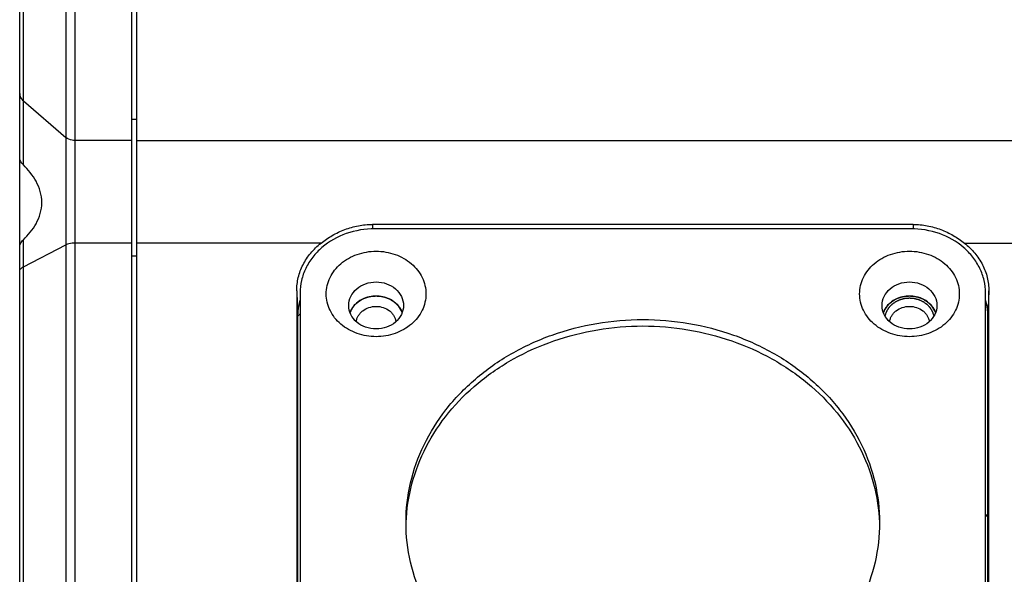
# Model space of a CAD drawing. Header units: millimetres. Extents: x 44 to 322, y 46 to 244.
# Tile 11 of 39: x 68 to 88, y 168 to 179. Entities that reach past the tile are written whole.
import ezdxf

# ---------------------------------------------------------------- set-up
doc = ezdxf.new("R2010")
doc.units = ezdxf.units.MM
doc.header["$LTSCALE"] = 23.1
doc.layers.add('00_COMPONENTS', color=7, linetype='CONTINUOUS')

msp = doc.modelspace()

# ---------------------------------------------------------------- linework, layer by layer
at = {"layer": '00_COMPONENTS'}
for p, q in [((70.3122, 157.3017), (70.3122, 200.5517)), ((69.0658, 200.3017), (69.0658, 157.3517)), ((70.2122, 157.3017), (70.2122, 200.3017)), ((68.889, 200.2285), (68.889, 157.3517)), ((68.0354, 176.5525), (68.0354, 197.6337)), ((67.9622, 174.9156), (67.9622, 197.4319)), ((68.0354, 177.835), (68.889, 177.1033)), ((70.2122, 177.4695), (70.3122, 177.4695)), ((70.2122, 177.0406), (69.0658, 177.0406)), ((70.3122, 177.041), (97.3587, 177.041)), ((75.0372, 175.3568), (75.0372, 175.2683)), ((85.8872, 175.3568), (75.0372, 175.3568)), ((85.8372, 175.2697), (75.0872, 175.2697)), ((85.8872, 175.3568), (85.8872, 175.2683)), ((68.0354, 157.3517), (68.0354, 175.0485)), ((67.9622, 157.3017), (67.9622, 174.8999)), ((68.0354, 174.5049), (68.889, 174.9445)), ((70.2122, 174.9823), (69.0658, 174.9823)), ((74.008, 174.9827), (70.3122, 174.9827)), ((86.9164, 174.9827), (97.3587, 174.9827)), ((70.2122, 174.7251), (70.3122, 174.7251)), ((73.5198, 174.0268), (73.5372, 173.5118)), ((73.5198, 174.0268), (73.5198, 164.7266)), ((87.4047, 174.0268), (87.3872, 173.5118)), ((87.4047, 164.7266), (87.4047, 174.0268)), ((73.5872, 173.984), (73.5872, 164.3432)), ((87.3372, 164.3432), (87.3372, 173.984)), ((73.5372, 173.5118), (73.5872, 173.5618)), ((73.5372, 173.5118), (73.5372, 164.5304)), ((87.3872, 164.5304), (87.3872, 173.5118)), ((87.3372, 169.4927), (87.3872, 169.5427))]:
    msp.add_line(p, q, dxfattribs=at)
for centre, radius, start, end in [((74.6509, 173.5111), 1.1136, 162.78104, 179.96163), ((75.1122, 173.2775), 0.6415, 88.05705, 91.94295), ((85.8122, 173.2775), 0.6415, 88.05705, 91.94295), ((86.2736, 173.5111), 1.1136, 0.03837, 17.21896)]:
    msp.add_arc(centre, radius, start, end, dxfattribs=at)
for points, knots in [([(67.9622, 177.9865), (67.9622, 177.9584), (67.976, 177.9003), (68.0131, 177.8541), (68.0354, 177.835)], [0, 0, 0, 0, 0.4884998, 1, 1, 1, 1]), ([(69.0658, 177.0406), (69.0495, 177.0406), (68.9864, 177.0457), (68.9246, 177.0728), (68.889, 177.1033)], [0, 0, 0, 0, 0.2578842, 1, 1, 1, 1]), ([(68.0354, 176.5525), (68.0242, 176.5637), (67.9867, 176.6071), (67.9622, 176.6647), (67.9622, 176.7064)], [0, 0, 0, 0, 0.2757469, 1, 1, 1, 1]), ([(68.0354, 175.0485), (68.1345, 175.1435), (68.2706, 175.3089), (68.3845, 175.5724), (68.4178, 175.7958), (68.3843, 176.0198), (68.2702, 176.2861), (68.1343, 176.4547), (68.0354, 176.5525)], [0, 0, 0, 0, 0.2397516, 0.3668728, 0.4975806, 0.6287441, 0.757025, 1, 1, 1, 1]), ([(75.0872, 175.2697), (74.8931, 175.2697), (74.509, 175.2061), (74.0886, 174.97), (73.8344, 174.7061), (73.6938, 174.482), (73.6069, 174.2382), (73.5872, 174.0681), (73.5872, 173.984)], [0, 0, 0, 0, 0.2667274, 0.5236023, 0.6471579, 0.7671521, 0.8843476, 1, 1, 1, 1]), ([(74.008, 174.9827), (74.0789, 175.0388), (74.2312, 175.1422), (74.4826, 175.2618), (74.7544, 175.339), (74.943, 175.3568), (75.0372, 175.3568)], [0, 0, 0, 0, 0.2434072, 0.4935057, 0.7463204, 1, 1, 1, 1]), ([(87.3372, 173.984), (87.3372, 174.0681), (87.3176, 174.2382), (87.2307, 174.482), (87.09, 174.7061), (86.8359, 174.97), (86.4154, 175.2061), (86.0313, 175.2697), (85.8372, 175.2697)], [0, 0, 0, 0, 0.1156524, 0.2328479, 0.3528421, 0.4763977, 0.7332726, 1, 1, 1, 1]), ([(85.8872, 175.3568), (85.9815, 175.3568), (86.1701, 175.339), (86.4418, 175.2618), (86.6932, 175.1422), (86.8455, 175.0388), (86.9164, 174.9827)], [0, 0, 0, 0, 0.2536796, 0.5064943, 0.7565928, 1, 1, 1, 1]), ([(67.9622, 174.8999), (67.9622, 174.9126), (67.9702, 174.9687), (68.0041, 175.0185), (68.0354, 175.0485)], [0, 0, 0, 0, 0.2266894, 1, 1, 1, 1]), ([(69.0658, 174.9823), (69.0495, 174.9823), (68.9891, 174.9792), (68.9283, 174.9648), (68.889, 174.9445)], [0, 0, 0, 0, 0.2688369, 1, 1, 1, 1]), ([(73.5198, 174.0268), (73.5198, 174.0716), (73.5252, 174.1613), (73.5494, 174.2943), (73.5896, 174.4244), (73.664, 174.5932), (73.7954, 174.7905), (73.9327, 174.923), (74.008, 174.9827)], [0, 0, 0, 0, 0.1209616, 0.2423813, 0.3646962, 0.4882937, 0.7401628, 1, 1, 1, 1]), ([(74.1122, 173.9626), (74.1122, 174.0187), (74.1253, 174.132), (74.1832, 174.2946), (74.277, 174.4439), (74.4464, 174.6199), (74.727, 174.7773), (75.1122, 174.8413), (75.4974, 174.7773), (75.778, 174.6199), (75.9474, 174.4439), (76.0412, 174.2946), (76.0991, 174.132), (76.1122, 174.0187), (76.1122, 173.9626)], [0, 0, 0, 0, 0.0578243, 0.1164252, 0.1764211, 0.2381994, 0.3666367, 0.5, 0.6333633, 0.7618006, 0.8235789, 0.8835748, 0.9421757, 1, 1, 1, 1]), ([(84.8122, 173.9626), (84.8122, 174.0187), (84.8253, 174.132), (84.8832, 174.2946), (84.977, 174.4439), (85.1464, 174.6199), (85.427, 174.7773), (85.8122, 174.8413), (86.1974, 174.7773), (86.478, 174.6199), (86.6474, 174.4439), (86.7412, 174.2946), (86.7991, 174.132), (86.8122, 174.0187), (86.8122, 173.9626)], [0, 0, 0, 0, 0.0578243, 0.1164252, 0.1764211, 0.2381994, 0.3666367, 0.5, 0.6333633, 0.7618006, 0.8235789, 0.8835748, 0.9421757, 1, 1, 1, 1]), ([(86.9164, 174.9827), (86.9918, 174.923), (87.129, 174.7905), (87.2604, 174.5932), (87.3349, 174.4244), (87.375, 174.2943), (87.3993, 174.1613), (87.4047, 174.0716), (87.4047, 174.0268)], [0, 0, 0, 0, 0.2598372, 0.5117063, 0.6353038, 0.7576187, 0.8790384, 1, 1, 1, 1]), ([(67.9622, 174.4139), (67.9622, 174.4315), (67.9805, 174.4716), (68.0152, 174.4945), (68.0354, 174.5049)], [0, 0, 0, 0, 0.435648, 1, 1, 1, 1]), ([(74.5622, 173.7308), (74.5622, 173.7925), (74.5927, 173.9205), (74.718, 174.0768), (74.9003, 174.1788), (75.1122, 174.2141), (75.3241, 174.1788), (75.5064, 174.0768), (75.6318, 173.9205), (75.6622, 173.7925), (75.6622, 173.7308)], [0, 0, 0, 0, 0.1160106, 0.2374715, 0.366266, 0.5, 0.633734, 0.7625285, 0.8839894, 1, 1, 1, 1]), ([(85.2622, 173.7308), (85.2622, 173.7925), (85.2927, 173.9205), (85.418, 174.0768), (85.6003, 174.1788), (85.8122, 174.2141), (86.0241, 174.1788), (86.2064, 174.0768), (86.3318, 173.9205), (86.3622, 173.7925), (86.3622, 173.7308)], [0, 0, 0, 0, 0.1160106, 0.2374715, 0.366266, 0.5, 0.633734, 0.7625285, 0.8839894, 1, 1, 1, 1]), ([(73.5871, 173.8405), (73.5852, 173.8339), (73.5815, 173.8209), (73.5769, 173.8045), (73.5731, 173.7914), (73.5699, 173.7783), (73.5669, 173.765), (73.5639, 173.7518), (73.562, 173.7435), (73.5604, 173.7371), (73.5591, 173.73), (73.5575, 173.7209), (73.5555, 173.7101), (73.5536, 173.6993), (73.552, 173.6903), (73.5507, 173.6831), (73.5497, 173.6775), (73.5491, 173.6727), (73.5483, 173.6659), (73.5468, 173.6542), (73.5451, 173.6408), (73.5433, 173.6275), (73.5421, 173.6141), (73.5411, 173.6006), (73.5401, 173.5872), (73.5395, 173.5787), (73.5389, 173.5721), (73.5387, 173.5667), (73.5385, 173.5612), (73.5382, 173.5503), (73.5378, 173.5338), (73.5374, 173.5191), (73.5372, 173.5118)], [0, 0, 0, 0, 0.0625, 0.125, 0.15625, 0.1875, 0.25, 0.28125, 0.3125, 0.328125, 0.34375, 0.375, 0.40625, 0.4375, 0.46875, 0.484375, 0.5, 0.515625, 0.53125, 0.5625, 0.625, 0.65625, 0.6875, 0.75, 0.78125, 0.8125, 0.828125, 0.84375, 0.859375, 0.875, 0.9375, 1, 1, 1, 1]), ([(76.1122, 173.9626), (76.1122, 173.9064), (76.0991, 173.7931), (76.0412, 173.6305), (75.9474, 173.4812), (75.778, 173.3052), (75.4974, 173.1478), (75.1122, 173.0838), (74.727, 173.1478), (74.4464, 173.3052), (74.277, 173.4812), (74.1832, 173.6305), (74.1253, 173.7931), (74.1122, 173.9064), (74.1122, 173.9626)], [0, 0, 0, 0, 0.0578243, 0.1164252, 0.1764211, 0.2381994, 0.3666367, 0.5, 0.6333633, 0.7618006, 0.8235789, 0.8835748, 0.9421757, 1, 1, 1, 1]), ([(75.6368, 173.5892), (75.6191, 173.6373), (75.5643, 173.7298), (75.4398, 173.836), (75.284, 173.9036), (75.1122, 173.9267), (74.9404, 173.9036), (74.7847, 173.836), (74.6601, 173.7298), (74.6053, 173.6373), (74.5876, 173.5892)], [0, 0, 0, 0, 0.1171857, 0.2400574, 0.3683916, 0.5, 0.6316084, 0.7599426, 0.8828143, 1, 1, 1, 1]), ([(74.5878, 173.5895), (74.5963, 173.6127), (74.6176, 173.658), (74.6759, 173.7418), (74.7762, 173.83), (74.9249, 173.8986), (75.0348, 173.9167), (75.0905, 173.9186)], [0, 0, 0, 0, 0.1164513, 0.2353039, 0.4807458, 0.7369374, 1, 1, 1, 1]), ([(75.0479, 173.9157), (75.0352, 173.9134), (75.0163, 173.9099), (74.991, 173.9052), (74.9751, 173.9023), (74.9625, 173.9), (74.9546, 173.8985), (74.949, 173.8976), (74.9459, 173.8969), (74.9429, 173.8957), (74.9391, 173.8943), (74.933, 173.8921), (74.9254, 173.8894), (74.9133, 173.8849), (74.8982, 173.8794), (74.883, 173.8739), (74.8709, 173.8695), (74.8633, 173.8667), (74.8572, 173.8645), (74.8535, 173.8631), (74.8504, 173.8621), (74.8476, 173.8606), (74.8428, 173.8578), (74.836, 173.8539), (74.8251, 173.8475), (74.8114, 173.8396), (74.7978, 173.8317), (74.7868, 173.8254), (74.7786, 173.8207), (74.7718, 173.8167), (74.767, 173.814), (74.7643, 173.8124), (74.7622, 173.8113), (74.7605, 173.8097), (74.7582, 173.8077), (74.7541, 173.8042), (74.7483, 173.7992), (74.7413, 173.7932), (74.732, 173.7852), (74.7203, 173.7752), (74.7087, 173.7653), (74.6994, 173.7573), (74.6936, 173.7523), (74.6894, 173.7488), (74.6872, 173.7467), (74.6855, 173.7444), (74.6832, 173.7415), (74.6796, 173.7369), (74.675, 173.7312), (74.6678, 173.722), (74.6587, 173.7105), (74.6497, 173.6991), (74.6424, 173.6899), (74.6379, 173.6841), (74.6342, 173.6795), (74.632, 173.6766), (74.6301, 173.6744), (74.6287, 173.6718), (74.6265, 173.6672), (74.6231, 173.6606), (74.6179, 173.6501), (74.6114, 173.6369), (74.6009, 173.6158), (74.593, 173.6), (74.5878, 173.5895)], [0, 0, 0, 0, 0.0625, 0.09375, 0.125, 0.140625, 0.15625, 0.1640625, 0.1679688, 0.171875, 0.1796875, 0.1875, 0.203125, 0.21875, 0.25, 0.28125, 0.296875, 0.3125, 0.3203125, 0.328125, 0.3320312, 0.3359375, 0.34375, 0.359375, 0.375, 0.40625, 0.4375, 0.453125, 0.46875, 0.484375, 0.4921875, 0.4960938, 0.5, 0.5039062, 0.5078125, 0.515625, 0.53125, 0.546875, 0.5625, 0.59375, 0.625, 0.640625, 0.65625, 0.6640625, 0.6679688, 0.671875, 0.6796875, 0.6875, 0.703125, 0.71875, 0.75, 0.78125, 0.796875, 0.8125, 0.8203125, 0.828125, 0.8320312, 0.8359375, 0.84375, 0.859375, 0.875, 0.90625, 0.9375, 1, 1, 1, 1]), ([(75.1122, 173.919), (75.1098, 173.9189), (75.1067, 173.9189), (75.1033, 173.9189), (75.1005, 173.9188), (75.0969, 173.9187), (75.0932, 173.9187), (75.0904, 173.9186), (75.0881, 173.9185), (75.0857, 173.9184), (75.0833, 173.9183), (75.0816, 173.9182), (75.0793, 173.9181), (75.0765, 173.9179), (75.0736, 173.9178), (75.0707, 173.9176), (75.0682, 173.9174), (75.0658, 173.9173), (75.0635, 173.9171), (75.0619, 173.917), (75.0608, 173.9169), (75.0593, 173.9168), (75.0565, 173.9165), (75.0526, 173.9162), (75.0495, 173.9159), (75.0479, 173.9157)], [0, 0, 0, 0, 0.125, 0.15625, 0.1875, 0.25, 0.3125, 0.34375, 0.375, 0.4375, 0.46875, 0.5, 0.53125, 0.5625, 0.625, 0.65625, 0.6875, 0.75, 0.78125, 0.8125, 0.828125, 0.84375, 0.875, 0.9375, 1, 1, 1, 1]), ([(75.1765, 173.9157), (75.1754, 173.9158), (75.173, 173.9161), (75.17, 173.9163), (75.1677, 173.9166), (75.1649, 173.9168), (75.1613, 173.9171), (75.1576, 173.9173), (75.1549, 173.9175), (75.1526, 173.9177), (75.1502, 173.9178), (75.1477, 173.918), (75.1461, 173.9181), (75.1438, 173.9182), (75.1409, 173.9183), (75.1381, 173.9184), (75.1351, 173.9185), (75.1326, 173.9186), (75.1303, 173.9187), (75.1279, 173.9188), (75.1263, 173.9188), (75.1252, 173.9188), (75.1237, 173.9188), (75.1209, 173.9189), (75.117, 173.9189), (75.1138, 173.9189), (75.1122, 173.919)], [0, 0, 0, 0, 0.0625, 0.125, 0.15625, 0.1875, 0.25, 0.3125, 0.34375, 0.375, 0.4375, 0.46875, 0.5, 0.53125, 0.5625, 0.625, 0.65625, 0.6875, 0.75, 0.78125, 0.8125, 0.828125, 0.84375, 0.875, 0.9375, 1, 1, 1, 1]), ([(75.134, 173.9186), (75.1896, 173.9167), (75.2995, 173.8986), (75.4482, 173.83), (75.5485, 173.7418), (75.6068, 173.658), (75.6282, 173.6127), (75.6367, 173.5895)], [0, 0, 0, 0, 0.2630626, 0.5192542, 0.7646961, 0.8835487, 1, 1, 1, 1]), ([(75.6367, 173.5895), (75.6316, 173.5997), (75.6241, 173.615), (75.614, 173.6355), (75.6077, 173.6482), (75.6027, 173.6585), (75.5995, 173.6648), (75.5973, 173.6693), (75.596, 173.6718), (75.594, 173.6741), (75.5918, 173.6771), (75.5881, 173.6818), (75.5835, 173.6876), (75.5762, 173.697), (75.567, 173.7088), (75.5578, 173.7205), (75.5505, 173.7299), (75.5459, 173.7357), (75.5423, 173.7404), (75.5399, 173.7433), (75.5382, 173.7457), (75.536, 173.7478), (75.5318, 173.7513), (75.5261, 173.7563), (75.5168, 173.7643), (75.5051, 173.7743), (75.4935, 173.7843), (75.4842, 173.7924), (75.4773, 173.7984), (75.4715, 173.8034), (75.4674, 173.8069), (75.4651, 173.8089), (75.4634, 173.8105), (75.4613, 173.8116), (75.4586, 173.8132), (75.4538, 173.8159), (75.447, 173.8199), (75.4388, 173.8247), (75.4279, 173.831), (75.4143, 173.8389), (75.4006, 173.8469), (75.3897, 173.8532), (75.3829, 173.8572), (75.3782, 173.86), (75.3754, 173.8615), (75.3724, 173.8625), (75.3687, 173.8639), (75.3627, 173.8661), (75.3553, 173.8688), (75.3434, 173.8732), (75.3286, 173.8787), (75.3137, 173.8842), (75.3018, 173.8885), (75.2944, 173.8913), (75.2885, 173.8935), (75.2847, 173.8948), (75.2818, 173.896), (75.2786, 173.8967), (75.2728, 173.8977), (75.2647, 173.8993), (75.2516, 173.9017), (75.2353, 173.9047), (75.2092, 173.9096), (75.1896, 173.9133), (75.1765, 173.9157)], [0, 0, 0, 0, 0.0625, 0.09375, 0.125, 0.140625, 0.15625, 0.1640625, 0.1679688, 0.171875, 0.1796875, 0.1875, 0.203125, 0.21875, 0.25, 0.28125, 0.296875, 0.3125, 0.3203125, 0.328125, 0.3320312, 0.3359375, 0.34375, 0.359375, 0.375, 0.40625, 0.4375, 0.453125, 0.46875, 0.484375, 0.4921875, 0.4960938, 0.5, 0.5039062, 0.5078125, 0.515625, 0.53125, 0.546875, 0.5625, 0.59375, 0.625, 0.640625, 0.65625, 0.6640625, 0.6679688, 0.671875, 0.6796875, 0.6875, 0.703125, 0.71875, 0.75, 0.78125, 0.796875, 0.8125, 0.8203125, 0.828125, 0.8320312, 0.8359375, 0.84375, 0.859375, 0.875, 0.90625, 0.9375, 1, 1, 1, 1]), ([(86.8122, 173.9626), (86.8122, 173.9064), (86.7991, 173.7931), (86.7412, 173.6305), (86.6474, 173.4812), (86.478, 173.3052), (86.1974, 173.1478), (85.8122, 173.0838), (85.427, 173.1478), (85.1464, 173.3052), (84.977, 173.4812), (84.8832, 173.6305), (84.8253, 173.7931), (84.8122, 173.9064), (84.8122, 173.9626)], [0, 0, 0, 0, 0.0578243, 0.1164252, 0.1764211, 0.2381994, 0.3666367, 0.5, 0.6333633, 0.7618006, 0.8235789, 0.8835748, 0.9421757, 1, 1, 1, 1]), ([(86.3368, 173.5892), (86.3191, 173.6373), (86.2643, 173.7298), (86.1398, 173.836), (85.984, 173.9036), (85.8122, 173.9267), (85.6404, 173.9036), (85.4847, 173.836), (85.3601, 173.7298), (85.3053, 173.6373), (85.2876, 173.5892)], [0, 0, 0, 0, 0.1171857, 0.2400574, 0.3683916, 0.5, 0.6316084, 0.7599426, 0.8828143, 1, 1, 1, 1]), ([(85.2878, 173.5895), (85.2963, 173.6127), (85.3176, 173.658), (85.3759, 173.7418), (85.4762, 173.83), (85.6249, 173.8986), (85.7348, 173.9167), (85.7905, 173.9186)], [0, 0, 0, 0, 0.1164513, 0.2353039, 0.4807458, 0.7369374, 1, 1, 1, 1]), ([(85.7479, 173.9157), (85.7352, 173.9134), (85.7163, 173.9099), (85.691, 173.9052), (85.6751, 173.9023), (85.6625, 173.9), (85.6546, 173.8985), (85.649, 173.8976), (85.6459, 173.8969), (85.6429, 173.8957), (85.6391, 173.8943), (85.633, 173.8921), (85.6254, 173.8894), (85.6133, 173.8849), (85.5982, 173.8794), (85.583, 173.8739), (85.5709, 173.8695), (85.5633, 173.8667), (85.5572, 173.8645), (85.5535, 173.8631), (85.5504, 173.8621), (85.5476, 173.8606), (85.5428, 173.8578), (85.536, 173.8539), (85.5251, 173.8475), (85.5114, 173.8396), (85.4978, 173.8317), (85.4868, 173.8254), (85.4786, 173.8207), (85.4718, 173.8167), (85.467, 173.814), (85.4643, 173.8124), (85.4622, 173.8113), (85.4605, 173.8097), (85.4582, 173.8077), (85.4541, 173.8042), (85.4483, 173.7992), (85.4413, 173.7932), (85.432, 173.7852), (85.4203, 173.7752), (85.4087, 173.7653), (85.3994, 173.7573), (85.3936, 173.7523), (85.3894, 173.7488), (85.3872, 173.7467), (85.3855, 173.7444), (85.3832, 173.7415), (85.3796, 173.7369), (85.375, 173.7312), (85.3678, 173.722), (85.3587, 173.7105), (85.3497, 173.6991), (85.3424, 173.6899), (85.3379, 173.6841), (85.3342, 173.6795), (85.332, 173.6766), (85.3301, 173.6744), (85.3287, 173.6718), (85.3265, 173.6672), (85.3231, 173.6606), (85.3179, 173.6501), (85.3114, 173.6369), (85.3009, 173.6158), (85.293, 173.6), (85.2878, 173.5895)], [0, 0, 0, 0, 0.0625, 0.09375, 0.125, 0.140625, 0.15625, 0.1640625, 0.1679688, 0.171875, 0.1796875, 0.1875, 0.203125, 0.21875, 0.25, 0.28125, 0.296875, 0.3125, 0.3203125, 0.328125, 0.3320312, 0.3359375, 0.34375, 0.359375, 0.375, 0.40625, 0.4375, 0.453125, 0.46875, 0.484375, 0.4921875, 0.4960938, 0.5, 0.5039062, 0.5078125, 0.515625, 0.53125, 0.546875, 0.5625, 0.59375, 0.625, 0.640625, 0.65625, 0.6640625, 0.6679688, 0.671875, 0.6796875, 0.6875, 0.703125, 0.71875, 0.75, 0.78125, 0.796875, 0.8125, 0.8203125, 0.828125, 0.8320312, 0.8359375, 0.84375, 0.859375, 0.875, 0.90625, 0.9375, 1, 1, 1, 1]), ([(85.8122, 173.8761), (85.805, 173.8755), (85.7906, 173.8742), (85.769, 173.8724), (85.751, 173.8709), (85.7366, 173.8696), (85.7275, 173.8688), (85.7203, 173.8683), (85.7163, 173.8678), (85.7136, 173.8677), (85.7118, 173.8672), (85.7088, 173.8664), (85.7028, 173.8648), (85.6941, 173.8626), (85.6803, 173.8589), (85.6664, 173.8553), (85.6526, 173.8516), (85.6422, 173.8489), (85.6335, 173.8466), (85.6266, 173.8448), (85.6223, 173.8436), (85.6188, 173.8428), (85.6156, 173.8413), (85.61, 173.8387), (85.5989, 173.8335), (85.583, 173.8261), (85.5639, 173.8172), (85.5496, 173.8105), (85.54, 173.8061), (85.5353, 173.8039), (85.5312, 173.8021), (85.5285, 173.8001), (85.5257, 173.7981), (85.5223, 173.7956), (85.5167, 173.7916), (85.507, 173.7846), (85.4931, 173.7747), (85.4792, 173.7647), (85.4695, 173.7578), (85.4639, 173.7538), (85.4604, 173.7513), (85.4577, 173.7493), (85.4548, 173.7474), (85.4521, 173.7442), (85.4487, 173.7406), (85.4419, 173.7334), (85.4317, 173.7225), (85.4204, 173.7104), (85.4113, 173.7007), (85.4045, 173.6934), (85.3989, 173.6874), (85.3949, 173.6831), (85.3926, 173.6807), (85.3911, 173.6778), (85.3889, 173.6743), (85.3856, 173.6687), (85.3813, 173.6617), (85.3763, 173.6533), (85.3695, 173.642), (85.3628, 173.6308), (85.3561, 173.6195), (85.3519, 173.6125), (85.3489, 173.6076), (85.3475, 173.6051), (85.3466, 173.6038), (85.3462, 173.6022), (85.3455, 173.6004), (85.3446, 173.5973), (85.3428, 173.5921), (85.3404, 173.5846), (85.3364, 173.5726), (85.3315, 173.5575), (85.3256, 173.5395), (85.3217, 173.5275), (85.3197, 173.5215)], [0, 0, 0, 0, 0.03125, 0.0625, 0.09375, 0.109375, 0.125, 0.1328125, 0.140625, 0.1425781, 0.1445312, 0.1484375, 0.15625, 0.171875, 0.1875, 0.21875, 0.234375, 0.25, 0.265625, 0.2734375, 0.28125, 0.2851562, 0.2890625, 0.296875, 0.3125, 0.34375, 0.375, 0.40625, 0.4140625, 0.421875, 0.4296875, 0.4335938, 0.4375, 0.4453125, 0.453125, 0.46875, 0.5, 0.53125, 0.546875, 0.5546875, 0.5625, 0.5664062, 0.5703125, 0.578125, 0.5859375, 0.59375, 0.625, 0.65625, 0.671875, 0.6875, 0.703125, 0.7109375, 0.7148438, 0.71875, 0.7265625, 0.734375, 0.75, 0.765625, 0.78125, 0.8125, 0.828125, 0.84375, 0.8515625, 0.8554688, 0.8574219, 0.859375, 0.8632812, 0.8671875, 0.875, 0.890625, 0.90625, 0.9375, 0.96875, 1, 1, 1, 1]), ([(85.8122, 173.919), (85.8098, 173.9189), (85.8067, 173.9189), (85.8033, 173.9189), (85.8005, 173.9188), (85.7969, 173.9187), (85.7932, 173.9187), (85.7904, 173.9186), (85.7881, 173.9185), (85.7857, 173.9184), (85.7833, 173.9183), (85.7816, 173.9182), (85.7793, 173.9181), (85.7765, 173.9179), (85.7736, 173.9178), (85.7707, 173.9176), (85.7682, 173.9174), (85.7658, 173.9173), (85.7635, 173.9171), (85.7619, 173.917), (85.7608, 173.9169), (85.7593, 173.9168), (85.7565, 173.9165), (85.7526, 173.9162), (85.7495, 173.9159), (85.7479, 173.9157)], [0, 0, 0, 0, 0.125, 0.15625, 0.1875, 0.25, 0.3125, 0.34375, 0.375, 0.4375, 0.46875, 0.5, 0.53125, 0.5625, 0.625, 0.65625, 0.6875, 0.75, 0.78125, 0.8125, 0.828125, 0.84375, 0.875, 0.9375, 1, 1, 1, 1]), ([(85.8765, 173.9157), (85.8754, 173.9158), (85.873, 173.9161), (85.87, 173.9163), (85.8677, 173.9166), (85.8649, 173.9168), (85.8613, 173.9171), (85.8576, 173.9173), (85.8549, 173.9175), (85.8526, 173.9177), (85.8502, 173.9178), (85.8477, 173.918), (85.8461, 173.9181), (85.8438, 173.9182), (85.8409, 173.9183), (85.8381, 173.9184), (85.8351, 173.9185), (85.8326, 173.9186), (85.8303, 173.9187), (85.8279, 173.9188), (85.8263, 173.9188), (85.8252, 173.9188), (85.8237, 173.9188), (85.8209, 173.9189), (85.817, 173.9189), (85.8138, 173.9189), (85.8122, 173.919)], [0, 0, 0, 0, 0.0625, 0.125, 0.15625, 0.1875, 0.25, 0.3125, 0.34375, 0.375, 0.4375, 0.46875, 0.5, 0.53125, 0.5625, 0.625, 0.65625, 0.6875, 0.75, 0.78125, 0.8125, 0.828125, 0.84375, 0.875, 0.9375, 1, 1, 1, 1]), ([(86.3047, 173.5215), (86.3028, 173.5274), (86.2989, 173.5394), (86.293, 173.5573), (86.2881, 173.5723), (86.2842, 173.5842), (86.2818, 173.5917), (86.2801, 173.5969), (86.2791, 173.5999), (86.2785, 173.6018), (86.2781, 173.6033), (86.2772, 173.6047), (86.2758, 173.6071), (86.2729, 173.6119), (86.2688, 173.6189), (86.2622, 173.6299), (86.2556, 173.641), (86.249, 173.652), (86.2441, 173.6603), (86.24, 173.6672), (86.2367, 173.6728), (86.2346, 173.6762), (86.2331, 173.679), (86.2308, 173.6814), (86.2269, 173.6857), (86.2212, 173.6918), (86.2145, 173.6991), (86.2055, 173.7088), (86.1942, 173.721), (86.1841, 173.7319), (86.1773, 173.7392), (86.1739, 173.7428), (86.1712, 173.746), (86.1684, 173.7479), (86.1656, 173.7499), (86.1622, 173.7524), (86.1566, 173.7564), (86.1469, 173.7634), (86.1331, 173.7734), (86.1193, 173.7834), (86.1096, 173.7904), (86.1041, 173.7944), (86.1006, 173.797), (86.0978, 173.7989), (86.0951, 173.801), (86.0911, 173.8028), (86.0863, 173.805), (86.0768, 173.8095), (86.0625, 173.8162), (86.0435, 173.8252), (86.0276, 173.8327), (86.0165, 173.8379), (86.0109, 173.8405), (86.0078, 173.842), (86.0042, 173.8428), (85.9998, 173.8441), (85.9928, 173.8459), (85.984, 173.8483), (85.9734, 173.8511), (85.9593, 173.8548), (85.9453, 173.8586), (85.9312, 173.8623), (85.9224, 173.8647), (85.9162, 173.8663), (85.9132, 173.8671), (85.9114, 173.8676), (85.9087, 173.8677), (85.9046, 173.8682), (85.8974, 173.8688), (85.8883, 173.8696), (85.8738, 173.8708), (85.8557, 173.8724), (85.834, 173.8742), (85.8195, 173.8755), (85.8122, 173.8761)], [0, 0, 0, 0, 0.03125, 0.0625, 0.09375, 0.109375, 0.125, 0.1328125, 0.1367188, 0.140625, 0.1425781, 0.1445312, 0.1484375, 0.15625, 0.171875, 0.1875, 0.21875, 0.234375, 0.25, 0.265625, 0.2734375, 0.28125, 0.2851562, 0.2890625, 0.296875, 0.3125, 0.328125, 0.34375, 0.375, 0.40625, 0.4140625, 0.421875, 0.4296875, 0.4335938, 0.4375, 0.4453125, 0.453125, 0.46875, 0.5, 0.53125, 0.546875, 0.5546875, 0.5625, 0.5664062, 0.5703125, 0.578125, 0.5859375, 0.59375, 0.625, 0.65625, 0.6875, 0.703125, 0.7109375, 0.7148438, 0.71875, 0.7265625, 0.734375, 0.75, 0.765625, 0.78125, 0.8125, 0.828125, 0.84375, 0.8515625, 0.8554688, 0.8574219, 0.859375, 0.8671875, 0.875, 0.890625, 0.90625, 0.9375, 0.96875, 1, 1, 1, 1]), ([(85.834, 173.9186), (85.8896, 173.9167), (85.9995, 173.8986), (86.1482, 173.83), (86.2485, 173.7418), (86.3068, 173.658), (86.3282, 173.6127), (86.3367, 173.5895)], [0, 0, 0, 0, 0.2630626, 0.5192542, 0.7646961, 0.8835487, 1, 1, 1, 1]), ([(86.3367, 173.5895), (86.3316, 173.5997), (86.3241, 173.615), (86.314, 173.6355), (86.3077, 173.6482), (86.3027, 173.6585), (86.2995, 173.6648), (86.2973, 173.6693), (86.296, 173.6718), (86.294, 173.6741), (86.2918, 173.6771), (86.2881, 173.6818), (86.2835, 173.6876), (86.2762, 173.697), (86.267, 173.7088), (86.2578, 173.7205), (86.2505, 173.7299), (86.2459, 173.7357), (86.2423, 173.7404), (86.2399, 173.7433), (86.2382, 173.7457), (86.236, 173.7478), (86.2318, 173.7513), (86.2261, 173.7563), (86.2168, 173.7643), (86.2051, 173.7743), (86.1935, 173.7843), (86.1842, 173.7924), (86.1773, 173.7984), (86.1715, 173.8034), (86.1674, 173.8069), (86.1651, 173.8089), (86.1634, 173.8105), (86.1613, 173.8116), (86.1586, 173.8132), (86.1538, 173.8159), (86.147, 173.8199), (86.1388, 173.8247), (86.1279, 173.831), (86.1143, 173.8389), (86.1006, 173.8469), (86.0897, 173.8532), (86.0829, 173.8572), (86.0782, 173.86), (86.0754, 173.8615), (86.0724, 173.8625), (86.0687, 173.8639), (86.0627, 173.8661), (86.0553, 173.8688), (86.0434, 173.8732), (86.0286, 173.8787), (86.0137, 173.8842), (86.0018, 173.8885), (85.9944, 173.8913), (85.9885, 173.8935), (85.9847, 173.8948), (85.9818, 173.896), (85.9786, 173.8967), (85.9728, 173.8977), (85.9647, 173.8993), (85.9516, 173.9017), (85.9353, 173.9047), (85.9092, 173.9096), (85.8896, 173.9133), (85.8765, 173.9157)], [0, 0, 0, 0, 0.0625, 0.09375, 0.125, 0.140625, 0.15625, 0.1640625, 0.1679688, 0.171875, 0.1796875, 0.1875, 0.203125, 0.21875, 0.25, 0.28125, 0.296875, 0.3125, 0.3203125, 0.328125, 0.3320312, 0.3359375, 0.34375, 0.359375, 0.375, 0.40625, 0.4375, 0.453125, 0.46875, 0.484375, 0.4921875, 0.4960938, 0.5, 0.5039062, 0.5078125, 0.515625, 0.53125, 0.546875, 0.5625, 0.59375, 0.625, 0.640625, 0.65625, 0.6640625, 0.6679688, 0.671875, 0.6796875, 0.6875, 0.703125, 0.71875, 0.75, 0.78125, 0.796875, 0.8125, 0.8203125, 0.828125, 0.8320312, 0.8359375, 0.84375, 0.859375, 0.875, 0.90625, 0.9375, 1, 1, 1, 1]), ([(87.3872, 173.5118), (87.3871, 173.5185), (87.3867, 173.532), (87.3863, 173.5488), (87.3861, 173.5623), (87.3852, 173.5757), (87.3842, 173.5892), (87.3832, 173.6026), (87.3825, 173.611), (87.3821, 173.6176), (87.3813, 173.6248), (87.3801, 173.6339), (87.3788, 173.6448), (87.3774, 173.6556), (87.3763, 173.6647), (87.3754, 173.6719), (87.3748, 173.6775), (87.3738, 173.6824), (87.3727, 173.6891), (87.3706, 173.7007), (87.3682, 173.714), (87.366, 173.7273), (87.3631, 173.7406), (87.3601, 173.7538), (87.3571, 173.767), (87.3552, 173.7753), (87.3538, 173.7818), (87.3524, 173.7871), (87.3508, 173.7924), (87.3479, 173.8031), (87.3434, 173.8191), (87.3394, 173.8334), (87.3374, 173.8405)], [0, 0, 0, 0, 0.0625, 0.125, 0.15625, 0.1875, 0.25, 0.28125, 0.3125, 0.328125, 0.34375, 0.375, 0.40625, 0.4375, 0.46875, 0.484375, 0.5, 0.515625, 0.53125, 0.5625, 0.625, 0.65625, 0.6875, 0.75, 0.78125, 0.8125, 0.828125, 0.84375, 0.859375, 0.875, 0.9375, 1, 1, 1, 1]), ([(75.6622, 173.7308), (75.6622, 173.669), (75.6318, 173.5411), (75.5064, 173.3848), (75.3241, 173.2828), (75.1122, 173.2474), (74.9003, 173.2828), (74.718, 173.3848), (74.5927, 173.5411), (74.5622, 173.669), (74.5622, 173.7308)], [0, 0, 0, 0, 0.1160106, 0.2374715, 0.366266, 0.5, 0.633734, 0.7625285, 0.8839894, 1, 1, 1, 1]), ([(74.7144, 173.4058), (74.7169, 173.4267), (74.7266, 173.4685), (74.7541, 173.5273), (74.7936, 173.5807), (74.8611, 173.643), (74.9679, 173.6983), (75.0638, 173.7131), (75.1122, 173.7131)], [0, 0, 0, 0, 0.1155637, 0.2331487, 0.3536778, 0.4776328, 0.734481, 1, 1, 1, 1]), ([(75.1122, 173.7131), (75.1606, 173.7131), (75.2565, 173.6983), (75.3634, 173.643), (75.4308, 173.5807), (75.4703, 173.5273), (75.4978, 173.4685), (75.5075, 173.4267), (75.5101, 173.4058)], [0, 0, 0, 0, 0.265519, 0.5223672, 0.6463222, 0.7668513, 0.8844363, 1, 1, 1, 1]), ([(86.3622, 173.7308), (86.3622, 173.669), (86.3318, 173.5411), (86.2064, 173.3848), (86.0241, 173.2828), (85.8122, 173.2474), (85.6003, 173.2828), (85.418, 173.3848), (85.2927, 173.5411), (85.2622, 173.669), (85.2622, 173.7308)], [0, 0, 0, 0, 0.1160106, 0.2374715, 0.366266, 0.5, 0.633734, 0.7625285, 0.8839894, 1, 1, 1, 1]), ([(85.4144, 173.4058), (85.4169, 173.4267), (85.4266, 173.4685), (85.4541, 173.5273), (85.4936, 173.5807), (85.5611, 173.643), (85.6679, 173.6983), (85.7638, 173.7131), (85.8122, 173.7131)], [0, 0, 0, 0, 0.1155637, 0.2331487, 0.3536778, 0.4776328, 0.734481, 1, 1, 1, 1]), ([(85.8122, 173.7131), (85.8606, 173.7131), (85.9565, 173.6983), (86.0634, 173.643), (86.1308, 173.5807), (86.1703, 173.5273), (86.1978, 173.4685), (86.2075, 173.4267), (86.2101, 173.4058)], [0, 0, 0, 0, 0.265519, 0.5223672, 0.6463222, 0.7668513, 0.8844363, 1, 1, 1, 1]), ([(75.7122, 169.3767), (75.7122, 169.6432), (75.7744, 170.1818), (76.0497, 170.9537), (76.495, 171.6633), (77.0918, 172.2828), (77.8167, 172.7897), (78.922, 173.2935), (80.4622, 173.5521), (82.0025, 173.2935), (83.1078, 172.7897), (83.8326, 172.2828), (84.4295, 171.6633), (84.8748, 170.9537), (85.15, 170.1818), (85.2122, 169.6432), (85.2122, 169.3767)], [0, 0, 0, 0, 0.0577654, 0.1162976, 0.17623, 0.2379409, 0.3015211, 0.3667807, 0.5, 0.6332193, 0.6984789, 0.7620591, 0.82377, 0.8837024, 0.9422346, 1, 1, 1, 1]), ([(75.7146, 169.3766), (75.7243, 169.638), (75.8036, 170.1641), (76.0957, 170.9138), (76.5492, 171.6004), (77.1462, 172.1982), (77.8642, 172.6864), (78.9525, 173.1708), (80.4622, 173.4192), (81.972, 173.1708), (83.0602, 172.6864), (83.7782, 172.1982), (84.3752, 171.6004), (84.8287, 170.9138), (85.1209, 170.1641), (85.2002, 169.638), (85.2098, 169.3766)], [0, 0, 0, 0, 0.0577437, 0.11633, 0.1763455, 0.2381233, 0.3017249, 0.3669505, 0.5, 0.6330495, 0.6982751, 0.7618767, 0.8236545, 0.88367, 0.9422563, 1, 1, 1, 1]), ([(85.2122, 169.3767), (85.2122, 169.1102), (85.15, 168.5716), (84.8748, 167.7997), (84.4295, 167.0902), (83.8326, 166.4706), (83.1078, 165.9637), (82.0025, 165.4599), (80.4622, 165.2013), (78.922, 165.4599), (77.8167, 165.9637), (77.0918, 166.4706), (76.495, 167.0902), (76.0497, 167.7997), (75.7744, 168.5716), (75.7122, 169.1102), (75.7122, 169.3767)], [0, 0, 0, 0, 0.0577654, 0.1162976, 0.17623, 0.2379409, 0.3015211, 0.3667807, 0.5, 0.6332193, 0.6984789, 0.7620591, 0.82377, 0.8837024, 0.9422346, 1, 1, 1, 1])]:
    msp.add_open_spline(points, degree=3, knots=knots, dxfattribs=at)

doc.saveas('drawing.dxf')
